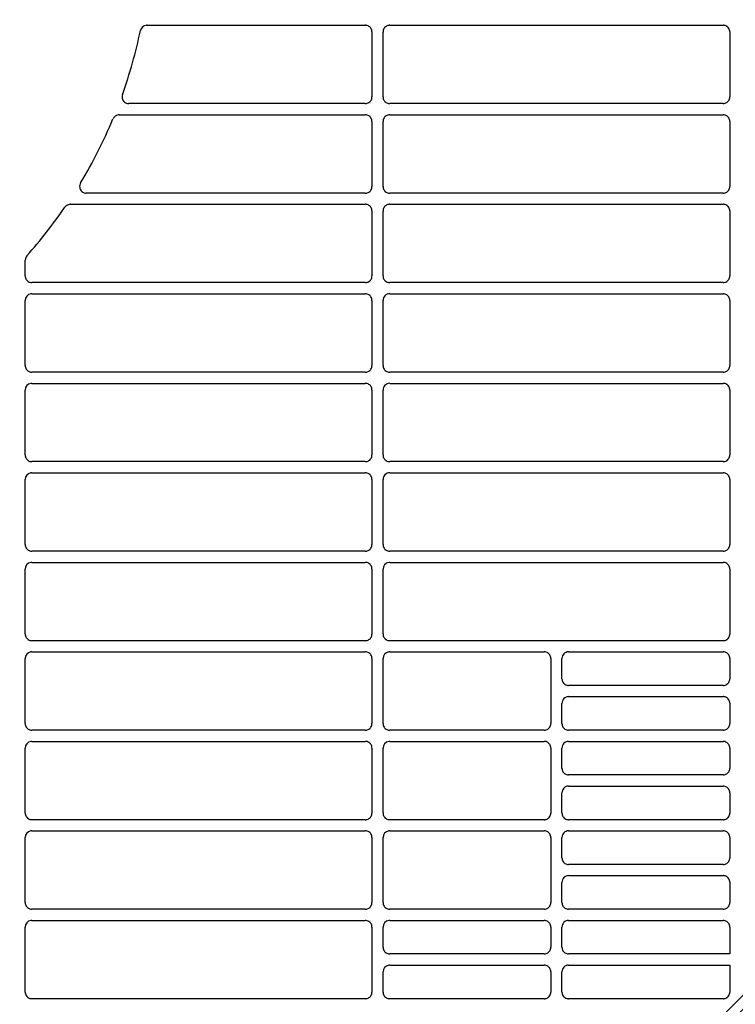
# Model space of a CAD drawing. Header units: millimetres. Extents: x -165365 to -33565, y 7406 to 103342.
# Tile 192 of 256: x -82076 to -81916, y 25140 to 25360. Entities that reach past the tile are written whole.
import ezdxf

# ---------------------------------------------------------------- set-up
doc = ezdxf.new("R2010")
doc.units = ezdxf.units.MM
doc.header["$MEASUREMENT"] = 0
doc.linetypes.add('ACAD_ISO03W100', pattern=[150, 60, -90])
for name, color, linetype in [('DETAIL', 5, 'Continuous'), ('ELEK CIENKIE', 80, 'Continuous'), ('ELEK OPIS', 140, 'Continuous')]:
    doc.layers.add(name, color=color, linetype=linetype)

# ---------------------------------------------------------------- blocks, each defined once
blk = doc.blocks.new('A$C67C8A0BA')
at = {"layer": 'DETAIL', "color": 3, "linetype": 'Continuous'}
for p, q in [((1028.27, 349.45), (1077.06, 349.45)), ((1078.56, 347.96), (1078.56, 333.44)), ((1081.03, 333.45), (1081.03, 347.95)), ((1082.53, 349.45), (1157.06, 349.45)), ((1158.56, 347.96), (1158.56, 333.44)), ((1077.07, 331.95), (1024.17, 331.95)), ((1157.07, 331.95), (1082.53, 331.95)), ((1022.05, 329.45), (1077.06, 329.45)), ((1078.56, 327.96), (1078.56, 313.44)), ((1081.03, 313.45), (1081.03, 327.95)), ((1082.53, 329.45), (1157.06, 329.45)), ((1158.56, 327.96), (1158.56, 313.44)), ((1077.07, 311.95), (1014.68, 311.95)), ((1157.07, 311.95), (1082.53, 311.95)), ((1009.9, 308.77), (1009.91, 308.8)), ((1011.15, 309.45), (1077.06, 309.45)), ((1082.53, 309.45), (1157.06, 309.45)), ((1078.56, 307.96), (1078.56, 293.44)), ((1081.03, 293.45), (1081.03, 307.95)), ((1158.56, 307.96), (1158.56, 293.44)), ((1001.04, 293.45), (1001.04, 296.96)), ((1077.07, 291.95), (1002.53, 291.95)), ((1157.07, 291.95), (1082.53, 291.95)), ((1002.53, 289.45), (1077.06, 289.45)), ((1082.53, 289.45), (1157.06, 289.45)), ((1001.04, 273.45), (1001.04, 287.95)), ((1078.56, 287.96), (1078.56, 273.44)), ((1081.03, 273.45), (1081.03, 287.95)), ((1158.56, 287.96), (1158.56, 273.44)), ((1077.07, 271.95), (1002.53, 271.95)), ((1157.07, 271.95), (1082.53, 271.95)), ((1002.53, 269.45), (1077.06, 269.45)), ((1082.53, 269.45), (1157.06, 269.45)), ((1001.04, 253.45), (1001.04, 267.95)), ((1078.56, 267.96), (1078.56, 253.44)), ((1081.03, 253.45), (1081.03, 267.95)), ((1158.56, 267.96), (1158.56, 253.44)), ((1077.07, 251.95), (1002.53, 251.95)), ((1157.07, 251.95), (1082.53, 251.95)), ((1002.53, 249.45), (1077.06, 249.45)), ((1082.53, 249.45), (1157.06, 249.45)), ((1001.04, 233.45), (1001.04, 247.96)), ((1078.56, 247.96), (1078.56, 233.44)), ((1081.03, 233.45), (1081.03, 247.95)), ((1158.56, 247.96), (1158.56, 233.44)), ((1077.07, 231.95), (1002.53, 231.95)), ((1157.07, 231.95), (1082.53, 231.95)), ((1002.53, 229.45), (1077.06, 229.45)), ((1082.53, 229.45), (1157.06, 229.45)), ((1001.04, 213.45), (1001.04, 227.96)), ((1078.56, 227.96), (1078.56, 213.44)), ((1081.03, 213.45), (1081.03, 227.95)), ((1158.56, 227.96), (1158.56, 213.44)), ((1077.07, 211.95), (1002.53, 211.95)), ((1157.07, 211.95), (1082.53, 211.95)), ((1002.53, 209.45), (1077.06, 209.45)), ((1082.53, 209.45), (1117.06, 209.45)), ((1122.53, 209.45), (1157.06, 209.45)), ((1001.04, 193.45), (1001.04, 207.96)), ((1078.56, 207.96), (1078.56, 193.44)), ((1081.03, 193.45), (1081.03, 207.95)), ((1118.56, 207.96), (1118.56, 193.44)), ((1121.03, 203.45), (1121.03, 207.95)), ((1158.56, 207.96), (1158.56, 203.44)), ((1157.07, 201.95), (1122.52, 201.95)), ((1122.53, 199.45), (1157.06, 199.45)), ((1121.03, 193.45), (1121.03, 197.95)), ((1158.56, 197.96), (1158.56, 193.44)), ((1077.07, 191.95), (1002.53, 191.95)), ((1117.07, 191.95), (1082.53, 191.95)), ((1157.07, 191.95), (1122.52, 191.95)), ((1002.53, 189.45), (1077.06, 189.45)), ((1082.53, 189.45), (1117.06, 189.45)), ((1122.53, 189.45), (1157.06, 189.45)), ((1001.04, 173.45), (1001.04, 187.96)), ((1078.56, 187.96), (1078.56, 173.44)), ((1081.03, 173.45), (1081.03, 187.95)), ((1118.56, 187.96), (1118.56, 173.44)), ((1121.03, 183.45), (1121.03, 187.95)), ((1158.56, 187.96), (1158.56, 183.44)), ((1157.07, 181.95), (1122.52, 181.95)), ((1122.53, 179.45), (1157.06, 179.45)), ((1121.03, 173.45), (1121.03, 177.95)), ((1158.56, 177.96), (1158.56, 173.44)), ((1077.07, 171.95), (1002.53, 171.95)), ((1117.07, 171.95), (1082.52, 171.95)), ((1157.07, 171.95), (1122.52, 171.95)), ((1002.53, 169.45), (1077.06, 169.45)), ((1082.53, 169.45), (1117.06, 169.45)), ((1122.53, 169.45), (1157.06, 169.45)), ((1001.04, 153.45), (1001.04, 167.96)), ((1078.56, 167.96), (1078.56, 153.44)), ((1081.03, 153.45), (1081.03, 167.95)), ((1118.56, 167.96), (1118.56, 153.44)), ((1121.03, 163.45), (1121.03, 167.95)), ((1158.56, 167.96), (1158.56, 163.44)), ((1157.07, 161.95), (1122.52, 161.95)), ((1122.53, 159.45), (1157.06, 159.45)), ((1121.03, 153.45), (1121.03, 157.95)), ((1158.56, 157.96), (1158.56, 153.44)), ((1077.07, 151.95), (1002.53, 151.95)), ((1117.07, 151.95), (1082.52, 151.95)), ((1157.07, 151.95), (1122.52, 151.95)), ((1001.04, 133.45), (1001.04, 147.96)), ((1002.53, 149.45), (1077.06, 149.45)), ((1078.56, 147.96), (1078.56, 133.44)), ((1081.03, 143.45), (1081.03, 147.96)), ((1082.53, 149.45), (1117.06, 149.45)), ((1118.56, 147.96), (1118.56, 143.44)), ((1121.03, 143.45), (1121.03, 147.95)), ((1122.53, 149.45), (1157.06, 149.45)), ((1158.56, 147.96), (1158.56, 141.95)), ((1117.07, 141.95), (1082.52, 141.96)), ((1158.56, 141.95), (1122.52, 141.95)), ((1082.53, 139.45), (1117.06, 139.45)), ((1122.53, 139.45), (1158.56, 139.45)), ((1158.56, 139.45), (1158.56, 133.44)), ((1081.03, 133.45), (1081.03, 137.95)), ((1118.56, 137.96), (1118.56, 133.44)), ((1121.03, 133.45), (1121.03, 137.95)), ((1077.07, 131.95), (1002.53, 131.95)), ((1117.07, 131.95), (1082.52, 131.95)), ((1157.07, 131.95), (1122.52, 131.95))]:
    blk.add_line(p, q, dxfattribs=at)
for points in [[(1078.56, 347.96), (1078.54, 348.17), (1078.5, 348.38), (1078.43, 348.57), (1078.33, 348.76), (1078.2, 348.93), (1078.05, 349.08), (1077.89, 349.21), (1077.7, 349.31), (1077.5, 349.39), (1077.3, 349.43)], [(1082.3, 349.43), (1082.09, 349.39), (1081.89, 349.31), (1081.71, 349.21), (1081.54, 349.08), (1081.39, 348.93), (1081.27, 348.76), (1081.17, 348.57), (1081.09, 348.37), (1081.05, 348.16), (1081.03, 347.95)], [(1158.56, 347.96), (1158.54, 348.17), (1158.5, 348.38), (1158.43, 348.58), (1158.33, 348.76), (1158.2, 348.93), (1158.05, 349.08), (1157.88, 349.21), (1157.7, 349.31), (1157.5, 349.39), (1157.3, 349.43)], [(1022.77, 333.96), (1022.7, 333.7), (1022.68, 333.44), (1022.7, 333.18), (1022.77, 332.93), (1022.88, 332.69), (1023.03, 332.48), (1023.22, 332.29), (1023.44, 332.14), (1023.68, 332.03), (1023.93, 331.97)], [(1077.3, 331.97), (1077.51, 332.02), (1077.7, 332.09), (1077.89, 332.19), (1078.05, 332.32), (1078.2, 332.47), (1078.33, 332.64), (1078.43, 332.83), (1078.5, 333.03), (1078.54, 333.23), (1078.56, 333.44)], [(1081.03, 333.45), (1081.05, 333.24), (1081.09, 333.03), (1081.17, 332.83), (1081.27, 332.65), (1081.39, 332.48), (1081.54, 332.33), (1081.71, 332.2), (1081.89, 332.09), (1082.09, 332.02), (1082.29, 331.97)], [(1157.3, 331.97), (1157.51, 332.02), (1157.7, 332.09), (1157.89, 332.19), (1158.05, 332.32), (1158.2, 332.47), (1158.33, 332.64), (1158.43, 332.83), (1158.5, 333.02), (1158.54, 333.23), (1158.56, 333.44)], [(1078.56, 327.96), (1078.54, 328.17), (1078.5, 328.38), (1078.43, 328.58), (1078.33, 328.76), (1078.2, 328.93), (1078.05, 329.08), (1077.89, 329.21), (1077.7, 329.31), (1077.5, 329.39), (1077.3, 329.43)], [(1082.3, 329.43), (1082.09, 329.39), (1081.89, 329.31), (1081.71, 329.21), (1081.54, 329.08), (1081.39, 328.93), (1081.27, 328.76), (1081.17, 328.57), (1081.09, 328.37), (1081.05, 328.16), (1081.03, 327.95)], [(1158.56, 327.96), (1158.54, 328.17), (1158.5, 328.38), (1158.43, 328.58), (1158.33, 328.76), (1158.2, 328.93), (1158.05, 329.08), (1157.88, 329.21), (1157.7, 329.31), (1157.5, 329.39), (1157.3, 329.43)], [(1013.3, 314.01), (1013.22, 313.75), (1013.19, 313.49), (1013.21, 313.22), (1013.27, 312.96), (1013.38, 312.72), (1013.53, 312.49), (1013.72, 312.3), (1013.94, 312.15), (1014.18, 312.04), (1014.44, 311.97)], [(1077.3, 311.97), (1077.51, 312.02), (1077.7, 312.09), (1077.89, 312.2), (1078.06, 312.32), (1078.2, 312.47), (1078.33, 312.64), (1078.43, 312.83), (1078.5, 313.03), (1078.54, 313.23), (1078.56, 313.44)], [(1081.03, 313.45), (1081.05, 313.24), (1081.09, 313.03), (1081.17, 312.83), (1081.27, 312.65), (1081.39, 312.48), (1081.54, 312.33), (1081.71, 312.2), (1081.89, 312.09), (1082.09, 312.02), (1082.29, 311.97)], [(1157.3, 311.97), (1157.51, 312.02), (1157.7, 312.09), (1157.89, 312.19), (1158.05, 312.32), (1158.2, 312.47), (1158.33, 312.64), (1158.43, 312.83), (1158.5, 313.02), (1158.54, 313.23), (1158.56, 313.44)], [(1078.56, 307.96), (1078.54, 308.17), (1078.5, 308.38), (1078.43, 308.58), (1078.33, 308.76), (1078.2, 308.93), (1078.05, 309.08), (1077.89, 309.21), (1077.7, 309.31), (1077.5, 309.39), (1077.3, 309.43)], [(1082.3, 309.43), (1082.09, 309.39), (1081.89, 309.31), (1081.71, 309.21), (1081.54, 309.08), (1081.39, 308.93), (1081.27, 308.76), (1081.17, 308.57), (1081.09, 308.37), (1081.05, 308.16), (1081.03, 307.95)], [(1158.56, 307.96), (1158.54, 308.17), (1158.5, 308.38), (1158.43, 308.58), (1158.33, 308.76), (1158.2, 308.93), (1158.05, 309.08), (1157.88, 309.21), (1157.7, 309.31), (1157.5, 309.39), (1157.3, 309.43)], [(1001.04, 293.45), (1001.05, 293.24), (1001.09, 293.03), (1001.17, 292.83), (1001.27, 292.65), (1001.39, 292.48), (1001.54, 292.33), (1001.71, 292.2), (1001.89, 292.09), (1002.09, 292.02), (1002.29, 291.97)], [(1077.3, 291.97), (1077.51, 292.02), (1077.7, 292.09), (1077.89, 292.2), (1078.06, 292.32), (1078.2, 292.47), (1078.33, 292.64), (1078.43, 292.83), (1078.5, 293.03), (1078.54, 293.23), (1078.56, 293.44)], [(1081.03, 293.45), (1081.05, 293.24), (1081.09, 293.03), (1081.17, 292.83), (1081.27, 292.65), (1081.39, 292.48), (1081.54, 292.33), (1081.71, 292.2), (1081.89, 292.09), (1082.09, 292.02), (1082.29, 291.97)], [(1157.3, 291.97), (1157.51, 292.02), (1157.7, 292.09), (1157.89, 292.2), (1158.05, 292.32), (1158.2, 292.47), (1158.33, 292.64), (1158.43, 292.83), (1158.5, 293.03), (1158.54, 293.23), (1158.56, 293.44)], [(1078.56, 287.96), (1078.54, 288.17), (1078.5, 288.38), (1078.43, 288.58), (1078.33, 288.76), (1078.2, 288.93), (1078.05, 289.08), (1077.89, 289.21), (1077.7, 289.31), (1077.5, 289.39), (1077.3, 289.43)], [(1158.56, 287.96), (1158.54, 288.17), (1158.5, 288.38), (1158.43, 288.58), (1158.33, 288.76), (1158.2, 288.93), (1158.05, 289.08), (1157.88, 289.21), (1157.7, 289.31), (1157.5, 289.39), (1157.3, 289.43)], [(1001.04, 273.45), (1001.05, 273.24), (1001.09, 273.03), (1001.17, 272.83), (1001.27, 272.65), (1001.39, 272.48), (1001.54, 272.33), (1001.71, 272.2), (1001.89, 272.09), (1002.09, 272.02), (1002.29, 271.97)], [(1077.3, 271.97), (1077.51, 272.02), (1077.7, 272.09), (1077.89, 272.2), (1078.06, 272.32), (1078.2, 272.47), (1078.33, 272.64), (1078.43, 272.83), (1078.5, 273.03), (1078.54, 273.23), (1078.56, 273.44)], [(1081.03, 273.45), (1081.05, 273.24), (1081.09, 273.03), (1081.17, 272.83), (1081.27, 272.65), (1081.39, 272.48), (1081.54, 272.33), (1081.71, 272.2), (1081.89, 272.09), (1082.09, 272.02), (1082.29, 271.97)], [(1157.3, 271.97), (1157.51, 272.02), (1157.7, 272.09), (1157.89, 272.2), (1158.05, 272.32), (1158.2, 272.47), (1158.33, 272.64), (1158.43, 272.83), (1158.5, 273.03), (1158.54, 273.23), (1158.56, 273.44)], [(1078.56, 267.96), (1078.54, 268.17), (1078.5, 268.38), (1078.43, 268.58), (1078.33, 268.76), (1078.2, 268.93), (1078.05, 269.08), (1077.88, 269.21), (1077.7, 269.31), (1077.5, 269.39), (1077.3, 269.43)], [(1158.56, 267.96), (1158.54, 268.17), (1158.5, 268.38), (1158.43, 268.58), (1158.33, 268.76), (1158.2, 268.93), (1158.05, 269.08), (1157.88, 269.21), (1157.7, 269.31), (1157.5, 269.39), (1157.3, 269.43)], [(1001.04, 253.45), (1001.05, 253.24), (1001.09, 253.03), (1001.17, 252.83), (1001.27, 252.65), (1001.39, 252.48), (1001.54, 252.33), (1001.71, 252.2), (1001.89, 252.09), (1002.09, 252.02), (1002.29, 251.97)], [(1077.3, 251.97), (1077.51, 252.02), (1077.7, 252.09), (1077.89, 252.2), (1078.06, 252.32), (1078.2, 252.47), (1078.33, 252.64), (1078.43, 252.83), (1078.5, 253.03), (1078.54, 253.23), (1078.56, 253.44)], [(1081.03, 253.45), (1081.05, 253.24), (1081.09, 253.03), (1081.17, 252.83), (1081.26, 252.65), (1081.39, 252.48), (1081.54, 252.33), (1081.71, 252.2), (1081.89, 252.09), (1082.09, 252.02), (1082.29, 251.97)], [(1157.3, 251.97), (1157.51, 252.02), (1157.7, 252.09), (1157.89, 252.2), (1158.05, 252.32), (1158.2, 252.47), (1158.33, 252.64), (1158.43, 252.83), (1158.5, 253.03), (1158.54, 253.23), (1158.56, 253.44)], [(1078.56, 247.96), (1078.54, 248.17), (1078.5, 248.38), (1078.43, 248.58), (1078.33, 248.76), (1078.2, 248.93), (1078.05, 249.08), (1077.88, 249.21), (1077.7, 249.31), (1077.5, 249.39), (1077.3, 249.43)], [(1158.56, 247.96), (1158.54, 248.17), (1158.5, 248.38), (1158.43, 248.58), (1158.33, 248.76), (1158.2, 248.93), (1158.05, 249.08), (1157.88, 249.21), (1157.7, 249.31), (1157.5, 249.39), (1157.3, 249.43)], [(1001.04, 233.45), (1001.05, 233.24), (1001.09, 233.03), (1001.17, 232.83), (1001.27, 232.65), (1001.39, 232.48), (1001.54, 232.33), (1001.71, 232.2), (1001.89, 232.09), (1002.09, 232.02), (1002.29, 231.97)], [(1077.3, 231.97), (1077.51, 232.02), (1077.7, 232.09), (1077.89, 232.2), (1078.06, 232.32), (1078.2, 232.47), (1078.33, 232.64), (1078.43, 232.83), (1078.5, 233.03), (1078.54, 233.23), (1078.56, 233.44)], [(1081.03, 233.45), (1081.05, 233.24), (1081.09, 233.03), (1081.17, 232.83), (1081.26, 232.65), (1081.39, 232.48), (1081.54, 232.33), (1081.71, 232.2), (1081.89, 232.09), (1082.09, 232.02), (1082.29, 231.97)], [(1157.3, 231.97), (1157.51, 232.02), (1157.7, 232.09), (1157.89, 232.2), (1158.05, 232.32), (1158.2, 232.47), (1158.33, 232.64), (1158.43, 232.83), (1158.5, 233.03), (1158.54, 233.23), (1158.56, 233.44)], [(1078.56, 227.96), (1078.54, 228.17), (1078.5, 228.38), (1078.43, 228.58), (1078.33, 228.76), (1078.2, 228.93), (1078.05, 229.08), (1077.88, 229.21), (1077.7, 229.31), (1077.5, 229.39), (1077.3, 229.43)], [(1158.56, 227.96), (1158.54, 228.17), (1158.5, 228.38), (1158.43, 228.58), (1158.33, 228.76), (1158.2, 228.93), (1158.05, 229.08), (1157.88, 229.21), (1157.7, 229.31), (1157.5, 229.39), (1157.3, 229.43)], [(1001.04, 213.45), (1001.05, 213.24), (1001.09, 213.03), (1001.17, 212.83), (1001.27, 212.65), (1001.39, 212.48), (1001.54, 212.33), (1001.71, 212.2), (1001.89, 212.09), (1002.09, 212.02), (1002.29, 211.97)], [(1077.3, 211.97), (1077.51, 212.02), (1077.7, 212.09), (1077.89, 212.2), (1078.06, 212.32), (1078.2, 212.47), (1078.33, 212.64), (1078.43, 212.83), (1078.5, 213.03), (1078.54, 213.23), (1078.56, 213.44)], [(1081.03, 213.45), (1081.05, 213.24), (1081.09, 213.03), (1081.17, 212.83), (1081.26, 212.65), (1081.39, 212.48), (1081.54, 212.33), (1081.71, 212.2), (1081.89, 212.09), (1082.09, 212.02), (1082.29, 211.97)], [(1157.3, 211.97), (1157.51, 212.02), (1157.7, 212.09), (1157.89, 212.2), (1158.05, 212.32), (1158.2, 212.47), (1158.33, 212.64), (1158.43, 212.83), (1158.5, 213.03), (1158.54, 213.23), (1158.56, 213.44)], [(1078.56, 207.96), (1078.54, 208.17), (1078.5, 208.38), (1078.43, 208.58), (1078.33, 208.76), (1078.2, 208.93), (1078.05, 209.08), (1077.88, 209.21), (1077.7, 209.31), (1077.5, 209.39), (1077.3, 209.43)], [(1118.56, 207.96), (1118.54, 208.17), (1118.5, 208.38), (1118.43, 208.58), (1118.33, 208.76), (1118.2, 208.93), (1118.05, 209.08), (1117.88, 209.21), (1117.7, 209.31), (1117.5, 209.39), (1117.3, 209.43)], [(1158.56, 207.96), (1158.54, 208.17), (1158.5, 208.38), (1158.43, 208.58), (1158.33, 208.76), (1158.2, 208.93), (1158.05, 209.08), (1157.88, 209.21), (1157.7, 209.31), (1157.5, 209.39), (1157.3, 209.43)], [(1121.03, 203.45), (1121.05, 203.24), (1121.09, 203.04), (1121.16, 202.84), (1121.26, 202.65), (1121.39, 202.48), (1121.54, 202.33), (1121.7, 202.2), (1121.89, 202.1), (1122.09, 202.02), (1122.29, 201.97)], [(1157.3, 201.97), (1157.51, 202.02), (1157.7, 202.09), (1157.89, 202.2), (1158.05, 202.32), (1158.2, 202.47), (1158.33, 202.64), (1158.43, 202.83), (1158.5, 203.03), (1158.54, 203.23), (1158.56, 203.44)], [(1158.56, 197.96), (1158.54, 198.17), (1158.5, 198.38), (1158.43, 198.58), (1158.33, 198.76), (1158.2, 198.93), (1158.05, 199.08), (1157.88, 199.21), (1157.7, 199.31), (1157.5, 199.39), (1157.3, 199.43)], [(1001.04, 193.45), (1001.05, 193.24), (1001.09, 193.03), (1001.17, 192.83), (1001.27, 192.65), (1001.39, 192.48), (1001.54, 192.33), (1001.71, 192.2), (1001.89, 192.09), (1002.09, 192.02), (1002.29, 191.97)], [(1077.3, 191.97), (1077.51, 192.02), (1077.7, 192.09), (1077.89, 192.2), (1078.06, 192.32), (1078.2, 192.47), (1078.33, 192.64), (1078.43, 192.83), (1078.5, 193.03), (1078.54, 193.23), (1078.56, 193.44)], [(1081.03, 193.45), (1081.05, 193.24), (1081.09, 193.03), (1081.17, 192.83), (1081.26, 192.65), (1081.39, 192.48), (1081.54, 192.33), (1081.71, 192.2), (1081.89, 192.09), (1082.09, 192.02), (1082.29, 191.97)], [(1117.3, 191.97), (1117.51, 192.02), (1117.7, 192.09), (1117.89, 192.2), (1118.06, 192.32), (1118.2, 192.47), (1118.33, 192.64), (1118.43, 192.83), (1118.5, 193.03), (1118.54, 193.23), (1118.56, 193.44)], [(1121.03, 193.45), (1121.05, 193.24), (1121.09, 193.03), (1121.16, 192.84), (1121.26, 192.65), (1121.39, 192.48), (1121.54, 192.33), (1121.7, 192.2), (1121.89, 192.09), (1122.09, 192.02), (1122.29, 191.97)], [(1157.3, 191.97), (1157.51, 192.02), (1157.7, 192.09), (1157.89, 192.2), (1158.05, 192.32), (1158.2, 192.47), (1158.33, 192.64), (1158.43, 192.83), (1158.5, 193.03), (1158.54, 193.23), (1158.56, 193.44)], [(1078.56, 187.96), (1078.54, 188.17), (1078.5, 188.38), (1078.43, 188.58), (1078.33, 188.76), (1078.2, 188.93), (1078.05, 189.08), (1077.88, 189.21), (1077.7, 189.31), (1077.5, 189.39), (1077.3, 189.43)], [(1118.56, 187.96), (1118.54, 188.17), (1118.5, 188.38), (1118.43, 188.58), (1118.33, 188.76), (1118.2, 188.93), (1118.05, 189.08), (1117.88, 189.21), (1117.7, 189.31), (1117.5, 189.39), (1117.3, 189.43)], [(1158.56, 187.96), (1158.54, 188.17), (1158.5, 188.38), (1158.43, 188.58), (1158.33, 188.76), (1158.2, 188.93), (1158.05, 189.08), (1157.88, 189.21), (1157.7, 189.31), (1157.5, 189.39), (1157.3, 189.43)], [(1121.03, 183.45), (1121.05, 183.24), (1121.09, 183.04), (1121.16, 182.84), (1121.26, 182.65), (1121.39, 182.48), (1121.54, 182.33), (1121.7, 182.2), (1121.89, 182.1), (1122.09, 182.02), (1122.29, 181.97)], [(1157.3, 181.97), (1157.51, 182.02), (1157.7, 182.09), (1157.89, 182.2), (1158.05, 182.32), (1158.2, 182.47), (1158.33, 182.64), (1158.43, 182.83), (1158.5, 183.03), (1158.54, 183.23), (1158.56, 183.44)], [(1158.56, 177.96), (1158.54, 178.17), (1158.5, 178.38), (1158.43, 178.58), (1158.33, 178.76), (1158.2, 178.93), (1158.05, 179.08), (1157.88, 179.21), (1157.7, 179.31), (1157.5, 179.39), (1157.3, 179.43)], [(1001.04, 173.45), (1001.05, 173.24), (1001.09, 173.03), (1001.17, 172.83), (1001.27, 172.65), (1001.39, 172.48), (1001.54, 172.33), (1001.71, 172.2), (1001.89, 172.09), (1002.09, 172.02), (1002.29, 171.97)], [(1077.3, 171.97), (1077.51, 172.02), (1077.7, 172.09), (1077.89, 172.2), (1078.06, 172.32), (1078.2, 172.47), (1078.33, 172.64), (1078.43, 172.83), (1078.5, 173.03), (1078.54, 173.23), (1078.56, 173.44)], [(1081.03, 173.45), (1081.05, 173.24), (1081.09, 173.03), (1081.17, 172.83), (1081.26, 172.65), (1081.39, 172.48), (1081.54, 172.33), (1081.71, 172.2), (1081.89, 172.09), (1082.09, 172.02), (1082.29, 171.97)], [(1117.3, 171.97), (1117.51, 172.02), (1117.7, 172.09), (1117.89, 172.2), (1118.06, 172.32), (1118.2, 172.47), (1118.33, 172.64), (1118.43, 172.83), (1118.5, 173.03), (1118.54, 173.23), (1118.56, 173.44)], [(1121.03, 173.45), (1121.05, 173.24), (1121.09, 173.03), (1121.16, 172.84), (1121.26, 172.65), (1121.39, 172.48), (1121.54, 172.33), (1121.7, 172.2), (1121.89, 172.09), (1122.09, 172.02), (1122.29, 171.97)], [(1157.3, 171.97), (1157.51, 172.02), (1157.7, 172.09), (1157.89, 172.2), (1158.05, 172.32), (1158.2, 172.47), (1158.33, 172.64), (1158.43, 172.83), (1158.5, 173.03), (1158.54, 173.23), (1158.56, 173.44)], [(1078.56, 167.96), (1078.54, 168.17), (1078.5, 168.38), (1078.43, 168.58), (1078.33, 168.76), (1078.2, 168.93), (1078.05, 169.08), (1077.88, 169.21), (1077.7, 169.31), (1077.5, 169.39), (1077.3, 169.43)], [(1118.56, 167.96), (1118.54, 168.17), (1118.5, 168.38), (1118.43, 168.58), (1118.33, 168.76), (1118.2, 168.93), (1118.05, 169.08), (1117.88, 169.21), (1117.7, 169.31), (1117.5, 169.39), (1117.3, 169.43)], [(1158.56, 167.96), (1158.54, 168.17), (1158.5, 168.38), (1158.43, 168.58), (1158.33, 168.76), (1158.2, 168.93), (1158.05, 169.08), (1157.88, 169.21), (1157.7, 169.31), (1157.5, 169.39), (1157.3, 169.43)], [(1121.03, 163.45), (1121.05, 163.24), (1121.09, 163.04), (1121.16, 162.84), (1121.26, 162.65), (1121.39, 162.48), (1121.54, 162.33), (1121.7, 162.2), (1121.89, 162.1), (1122.09, 162.02), (1122.29, 161.97)], [(1157.3, 161.97), (1157.51, 162.02), (1157.7, 162.09), (1157.89, 162.2), (1158.05, 162.32), (1158.2, 162.47), (1158.33, 162.64), (1158.43, 162.83), (1158.5, 163.03), (1158.54, 163.23), (1158.56, 163.44)], [(1158.56, 157.96), (1158.54, 158.17), (1158.5, 158.38), (1158.43, 158.58), (1158.33, 158.76), (1158.2, 158.93), (1158.05, 159.08), (1157.88, 159.21), (1157.7, 159.31), (1157.5, 159.39), (1157.3, 159.43)], [(1001.04, 153.45), (1001.05, 153.24), (1001.09, 153.03), (1001.17, 152.83), (1001.27, 152.65), (1001.39, 152.48), (1001.54, 152.33), (1001.71, 152.2), (1001.89, 152.09), (1002.09, 152.02), (1002.29, 151.97)], [(1077.3, 151.97), (1077.51, 152.02), (1077.7, 152.09), (1077.89, 152.2), (1078.06, 152.32), (1078.2, 152.47), (1078.33, 152.64), (1078.43, 152.83), (1078.5, 153.03), (1078.54, 153.23), (1078.56, 153.44)], [(1081.03, 153.45), (1081.05, 153.24), (1081.09, 153.03), (1081.17, 152.84), (1081.26, 152.65), (1081.39, 152.48), (1081.54, 152.33), (1081.7, 152.2), (1081.89, 152.1), (1082.09, 152.02), (1082.29, 151.97)], [(1117.3, 151.97), (1117.51, 152.02), (1117.7, 152.09), (1117.89, 152.2), (1118.06, 152.32), (1118.2, 152.47), (1118.33, 152.64), (1118.43, 152.83), (1118.5, 153.03), (1118.54, 153.23), (1118.56, 153.44)], [(1121.03, 153.45), (1121.05, 153.24), (1121.09, 153.03), (1121.16, 152.84), (1121.26, 152.65), (1121.39, 152.48), (1121.54, 152.33), (1121.7, 152.2), (1121.89, 152.1), (1122.09, 152.02), (1122.29, 151.97)], [(1157.3, 151.97), (1157.51, 152.02), (1157.7, 152.09), (1157.89, 152.2), (1158.05, 152.32), (1158.2, 152.47), (1158.33, 152.64), (1158.43, 152.83), (1158.5, 153.03), (1158.54, 153.23), (1158.56, 153.44)], [(1078.56, 147.96), (1078.54, 148.17), (1078.5, 148.38), (1078.43, 148.58), (1078.33, 148.76), (1078.2, 148.93), (1078.05, 149.08), (1077.88, 149.21), (1077.7, 149.31), (1077.5, 149.39), (1077.3, 149.43)], [(1118.56, 147.96), (1118.54, 148.17), (1118.5, 148.38), (1118.43, 148.58), (1118.33, 148.76), (1118.2, 148.93), (1118.05, 149.08), (1117.88, 149.21), (1117.7, 149.31), (1117.5, 149.39), (1117.3, 149.43)], [(1158.56, 147.96), (1158.54, 148.17), (1158.5, 148.38), (1158.43, 148.58), (1158.33, 148.76), (1158.2, 148.93), (1158.05, 149.08), (1157.88, 149.21), (1157.7, 149.31), (1157.5, 149.39), (1157.3, 149.43)], [(1081.03, 143.45), (1081.05, 143.24), (1081.09, 143.04), (1081.17, 142.84), (1081.26, 142.65), (1081.39, 142.48), (1081.54, 142.33), (1081.7, 142.2), (1081.89, 142.1), (1082.09, 142.02), (1082.29, 141.97)], [(1117.3, 141.97), (1117.51, 142.02), (1117.7, 142.1), (1117.89, 142.2), (1118.06, 142.33), (1118.2, 142.48), (1118.33, 142.65), (1118.43, 142.83), (1118.5, 143.03), (1118.54, 143.24), (1118.56, 143.44)], [(1121.03, 143.45), (1121.05, 143.24), (1121.09, 143.04), (1121.16, 142.84), (1121.26, 142.65), (1121.39, 142.48), (1121.54, 142.33), (1121.7, 142.2), (1121.89, 142.1), (1122.09, 142.02), (1122.29, 141.97)], [(1118.56, 137.96), (1118.54, 138.17), (1118.5, 138.38), (1118.43, 138.58), (1118.33, 138.76), (1118.2, 138.93), (1118.05, 139.08), (1117.88, 139.21), (1117.7, 139.31), (1117.5, 139.39), (1117.3, 139.43)], [(1001.04, 133.45), (1001.05, 133.24), (1001.09, 133.03), (1001.17, 132.83), (1001.27, 132.65), (1001.39, 132.48), (1001.54, 132.33), (1001.71, 132.2), (1001.89, 132.1), (1002.09, 132.02), (1002.29, 131.97)], [(1077.3, 131.97), (1077.51, 132.02), (1077.7, 132.09), (1077.89, 132.2), (1078.06, 132.32), (1078.2, 132.47), (1078.33, 132.64), (1078.43, 132.83), (1078.5, 133.03), (1078.54, 133.23), (1078.56, 133.44)], [(1081.03, 133.45), (1081.05, 133.24), (1081.09, 133.03), (1081.17, 132.84), (1081.26, 132.65), (1081.39, 132.48), (1081.54, 132.33), (1081.7, 132.2), (1081.89, 132.1), (1082.09, 132.02), (1082.29, 131.97)], [(1117.3, 131.97), (1117.51, 132.02), (1117.7, 132.09), (1117.89, 132.2), (1118.06, 132.32), (1118.2, 132.47), (1118.33, 132.64), (1118.43, 132.83), (1118.5, 133.03), (1118.54, 133.23), (1118.56, 133.44)], [(1121.03, 133.45), (1121.05, 133.24), (1121.09, 133.03), (1121.16, 132.84), (1121.26, 132.65), (1121.39, 132.48), (1121.54, 132.33), (1121.7, 132.2), (1121.89, 132.1), (1122.09, 132.02), (1122.29, 131.97)], [(1157.3, 131.97), (1157.51, 132.02), (1157.7, 132.09), (1157.89, 132.2), (1158.06, 132.32), (1158.2, 132.47), (1158.33, 132.64), (1158.43, 132.83), (1158.5, 133.03), (1158.54, 133.23), (1158.56, 133.44)]]:
    blk.add_lwpolyline(points, dxfattribs=at)
for centre, radius, start, end in [((919.72, 370.74), 109.41, 340.3572, 348.1436), ((1028.27, 347.95), 1.5, 98.7329, 168.2131), ((1028.27, 347.95), 1.5, 90.0072, 98.6655), ((1077.06, 347.94), 1.51, 81.0682, 89.9978), ((1082.53, 347.95), 1.5, 90.0023, 98.9638), ((1157.06, 347.94), 1.51, 81.0712, 89.9978), ((1024.17, 333.44), 1.49, 260.8864, 261.8067), ((1024.17, 333.45), 1.5, 261.8112, 269.9941), ((1077.07, 333.46), 1.51, 270.0019, 278.9345), ((1082.53, 333.45), 1.5, 261.0343, 269.998), ((1157.07, 333.46), 1.51, 270.0019, 278.9317), ((919.72, 370.74), 109.41, 328.9035, 337.3076), ((1022.05, 327.95), 1.5, 98.4542, 157.3523), ((1022.05, 327.95), 1.5, 90.0069, 98.4045), ((1077.06, 327.94), 1.51, 81.0685, 89.9978), ((1082.53, 327.95), 1.5, 90.0023, 98.9636), ((1157.06, 327.94), 1.51, 81.0715, 89.9978), ((1014.71, 313.44), 1.52, 156.3031, 158.1324), ((1014.72, 313.44), 1.53, 148.9092, 156.3016), ((1014.68, 313.46), 1.5, 260.7359, 269.9945), ((1077.07, 313.46), 1.51, 270.0019, 278.9348), ((1082.53, 313.45), 1.5, 261.0342, 269.998), ((1157.07, 313.46), 1.51, 270.0019, 278.9319), ((919.72, 370.74), 109.41, 318.3027, 325.5049), ((1011.15, 307.95), 1.5, 99.2799, 145.548), ((1011.15, 307.95), 1.5, 90.0096, 99.242), ((1077.06, 307.94), 1.51, 81.0689, 89.9977), ((1082.53, 307.95), 1.5, 90.0023, 98.9633), ((1157.06, 307.94), 1.51, 81.0719, 89.9978), ((1002.54, 296.96), 1.5, 138.2836, 179.9781), ((1002.53, 293.45), 1.5, 261.0394, 269.9981), ((1077.07, 293.46), 1.51, 270.0019, 278.935), ((1082.53, 293.45), 1.49, 261.0341, 269.9981), ((1157.07, 293.46), 1.51, 270.0019, 278.9322), ((1002.53, 287.96), 1.5, 98.9627, 180.0673), ((1002.53, 287.95), 1.5, 90.0024, 98.9575), ((1077.06, 287.94), 1.51, 81.0693, 89.9977), ((1082.53, 287.96), 1.5, 90.0024, 180.0761), ((1157.06, 287.94), 1.51, 81.0723, 89.9977), ((1002.53, 273.45), 1.5, 261.0393, 269.9981), ((1077.07, 273.46), 1.51, 270.0019, 278.9352), ((1082.53, 273.45), 1.49, 261.034, 269.9981), ((1157.07, 273.46), 1.51, 270.0018, 278.9324), ((1002.53, 267.96), 1.5, 98.9583, 180.061), ((1002.53, 267.95), 1.5, 90.0024, 98.9572), ((1077.06, 267.94), 1.51, 81.0697, 89.9977), ((1082.53, 267.96), 1.5, 90.0024, 180.0698), ((1157.06, 267.94), 1.51, 81.0727, 89.9977), ((1002.53, 253.45), 1.5, 261.0392, 269.9981), ((1077.07, 253.46), 1.51, 270.0018, 278.9354), ((1082.53, 253.45), 1.49, 261.0339, 269.9981), ((1157.07, 253.46), 1.51, 270.0018, 278.9327), ((1002.53, 247.96), 1.5, 98.9539, 180.0547), ((1002.53, 247.95), 1.5, 90.0024, 98.9568), ((1077.06, 247.94), 1.51, 81.0701, 89.9976), ((1082.53, 247.96), 1.5, 90.0024, 180.0634), ((1157.06, 247.94), 1.51, 81.0731, 89.9977), ((1002.53, 233.45), 1.5, 261.0391, 269.9981), ((1077.07, 233.46), 1.51, 270.0018, 278.9356), ((1082.53, 233.45), 1.49, 261.0338, 269.9982), ((1157.07, 233.46), 1.51, 270.0018, 278.9328), ((1002.53, 227.96), 1.5, 98.9494, 180.0484), ((1002.53, 227.95), 1.5, 90.0025, 98.9564), ((1077.06, 227.94), 1.51, 81.0705, 89.9976), ((1082.53, 227.96), 1.5, 98.9765, 180.0571), ((1082.53, 227.95), 1.5, 90.0025, 98.9621), ((1157.06, 227.94), 1.51, 81.0735, 89.9977), ((1002.53, 213.45), 1.5, 261.0391, 269.9982), ((1077.07, 213.46), 1.51, 270.0018, 278.9357), ((1082.53, 213.45), 1.49, 261.0337, 269.9982), ((1157.07, 213.46), 1.51, 270.0018, 278.933), ((1002.53, 207.96), 1.5, 98.945, 180.0421), ((1002.53, 207.95), 1.5, 90.0025, 98.9561), ((1077.06, 207.94), 1.51, 81.071, 89.9976), ((1082.53, 207.96), 1.5, 98.9721, 180.0508), ((1082.53, 207.95), 1.5, 90.0025, 98.9617), ((1117.06, 207.94), 1.51, 81.0734, 89.9976), ((1122.53, 207.96), 1.5, 90.0025, 180.0551), ((1157.06, 207.94), 1.51, 81.074, 89.9976), ((1122.52, 203.45), 1.49, 261.0299, 269.9971), ((1157.07, 203.46), 1.51, 270.0007, 278.9321), ((1122.53, 197.95), 1.5, 90.0036, 180.0519), ((1157.06, 197.94), 1.51, 81.0752, 89.9987), ((1002.53, 193.45), 1.5, 261.0391, 269.9982), ((1077.07, 193.46), 1.51, 270.0018, 278.9358), ((1082.53, 193.45), 1.49, 261.0337, 269.9982), ((1117.07, 193.46), 1.51, 270.0018, 278.9335), ((1122.52, 193.44), 1.49, 261.0318, 269.9982), ((1157.07, 193.46), 1.51, 270.0017, 278.9332), ((1002.53, 187.96), 1.5, 98.9405, 180.0357), ((1002.53, 187.95), 1.5, 90.0025, 98.9557), ((1077.06, 187.94), 1.51, 81.0715, 89.9976), ((1082.53, 187.96), 1.5, 98.9676, 180.0445), ((1082.53, 187.95), 1.5, 90.0025, 98.9613), ((1117.06, 187.94), 1.51, 81.0739, 89.9976), ((1122.53, 187.96), 1.5, 90.0025, 180.0488), ((1157.06, 187.94), 1.52, 81.0744, 89.9976), ((1122.52, 183.45), 1.49, 261.0299, 269.9971), ((1157.07, 183.46), 1.51, 270.0006, 278.9323), ((1122.53, 177.95), 1.5, 90.0036, 180.0456), ((1157.06, 177.94), 1.52, 81.0757, 89.9987), ((1002.53, 173.45), 1.49, 261.039, 269.9982), ((1077.07, 173.46), 1.51, 270.0017, 278.936), ((1082.52, 173.45), 1.49, 261.0337, 269.9982), ((1117.07, 173.46), 1.51, 270.0017, 278.9337), ((1122.52, 173.44), 1.49, 261.0318, 269.9982), ((1157.07, 173.46), 1.51, 270.0017, 278.9333), ((1002.53, 167.96), 1.5, 98.936, 180.0294), ((1002.53, 167.95), 1.5, 90.0026, 98.9552), ((1077.06, 167.94), 1.51, 81.0719, 89.9975), ((1082.53, 167.96), 1.5, 98.9632, 180.0382), ((1082.53, 167.95), 1.5, 90.0026, 98.9609), ((1117.06, 167.94), 1.51, 81.0744, 89.9975), ((1122.53, 167.96), 1.5, 90.0026, 180.0425), ((1157.06, 167.94), 1.52, 81.0749, 89.9976), ((919.8, 370.7), 339.2, 273.2993, 323.4916), ((919.8, 370.7), 341.4, 273.7169, 323.4916), ((919.8, 370.7), 346.4, 309.7024, 323.4916), ((1122.52, 163.45), 1.49, 261.0299, 269.9972), ((1157.07, 163.46), 1.51, 270.0006, 278.9324), ((1122.53, 157.95), 1.5, 90.0037, 180.0393), ((1157.06, 157.94), 1.52, 81.0762, 89.9986), ((1002.53, 153.45), 1.49, 261.0391, 269.9982), ((1077.07, 153.46), 1.5, 270.0017, 278.936), ((1082.52, 153.45), 1.49, 261.0337, 269.9983), ((1117.07, 153.46), 1.51, 270.0017, 278.9338), ((1122.52, 153.44), 1.49, 261.0318, 269.9983), ((1157.07, 153.46), 1.51, 270.0017, 278.9334), ((1002.53, 147.96), 1.5, 98.9315, 180.0231), ((1002.53, 147.95), 1.5, 90.0026, 98.9548), ((1077.06, 147.94), 1.51, 81.0725, 89.9975), ((1082.53, 147.96), 1.5, 98.9587, 180.0319), ((1082.53, 147.95), 1.5, 90.0026, 98.9605), ((1117.06, 147.94), 1.51, 81.0749, 89.9975), ((1122.53, 147.96), 1.5, 90.0026, 180.0362), ((1157.06, 147.94), 1.52, 81.0754, 89.9975), ((1082.52, 143.45), 1.49, 261.0328, 269.9972), ((1117.07, 143.46), 1.51, 270.0006, 278.9338), ((1122.52, 143.45), 1.49, 261.0299, 269.9972), ((1082.53, 137.95), 1.5, 98.9574, 180.0287), ((1082.53, 137.95), 1.5, 90.0037, 98.9613), ((1117.06, 137.94), 1.52, 81.0752, 89.9986), ((1122.53, 137.95), 1.5, 90.0037, 180.033), ((1002.53, 133.45), 1.49, 261.0391, 269.9983), ((1077.07, 133.46), 1.5, 270.0017, 278.9361), ((1082.52, 133.45), 1.49, 261.0337, 269.9983), ((1117.07, 133.46), 1.51, 270.0017, 278.9338), ((1122.52, 133.44), 1.49, 261.0318, 269.9983), ((1157.07, 133.46), 1.51, 270.0017, 278.9325)]:
    blk.add_arc(centre, radius, start, end, dxfattribs=at)

msp = doc.modelspace()

# ---------------------------------------------------------------- linework, layer by layer
at = {"layer": 'ELEK CIENKIE', "color": 80, "linetype": 'ACAD_ISO03W100', "ltscale": 3}
msp.add_circle((-80405, 26479.5), 4350, dxfattribs=at)
at = {"layer": 'ELEK OPIS'}
msp.add_arc((-81471.26462, 25339.4459), 1043.64649, 165.03191054, 237.04861757, dxfattribs=at)

# ---------------------------------------------------------------- block references
msp.add_blockref('A$C67C8A0BA', (-83076.12413, 25009.39228))

doc.saveas('drawing.dxf')
